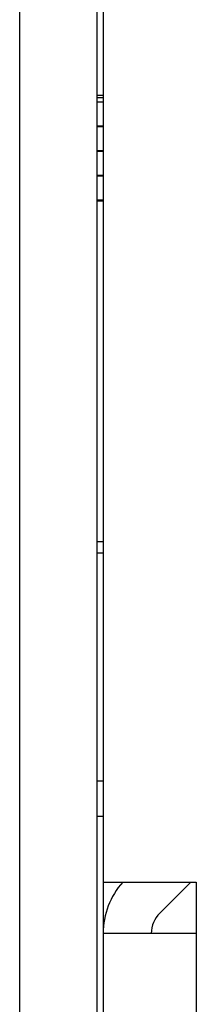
# Model space of a CAD drawing. Header units: inches. Extents: x 1390 to 5322, y 201 to 2979.
# Tile 58 of 85: x 4949.62 to 4955.12, y 1208.98 to 1239.75. Entities that reach past the tile are written whole.
import ezdxf

# ---------------------------------------------------------------- set-up
doc = ezdxf.new("R2010")
doc.units = ezdxf.units.IN
doc.header["$MEASUREMENT"] = 0
doc.layers.add('PWR_0600HP', color=7, linetype='Continuous')

# ---------------------------------------------------------------- blocks, each defined once
blk = doc.blocks.new('ssw06_side')
at = {"color": 7, "linetype": 'Continuous'}
for p, q in [((-347.9, -710.649), (-347.9, -89.15)), ((-345.5, -89.15), (-345.5, -710.649)), ((-345.3, -637.499), (-345.3, -693.299)), ((-342.4, -693.299), (-342.4, -694.899)), ((-342.4, -694.899), (-342.4, -739.499))]:
    blk.add_line(p, q, dxfattribs=at)
at = {"color": 144, "linetype": 'Continuous'}
for p, q in [((-345.5, -668.699), (-345.3, -668.699)), ((-345.5, -668.769), (-345.3, -668.769)), ((-345.3, -668.919), (-345.5, -668.919)), ((-345.3, -669.669), (-345.5, -669.669)), ((-345.3, -669.689), (-345.5, -669.689)), ((-345.3, -670.439), (-345.5, -670.439)), ((-345.3, -670.459), (-345.5, -670.459)), ((-345.3, -671.209), (-345.5, -671.209)), ((-345.3, -671.229), (-345.5, -671.229)), ((-345.3, -671.979), (-345.5, -671.979)), ((-345.5, -671.999), (-345.3, -671.999)), ((-345.5, -682.649), (-345.3, -682.649)), ((-345.3, -683.015), (-345.5, -683.015)), ((-345.5, -690.135), (-345.3, -690.135)), ((-345.5, -691.235), (-345.3, -691.235)), ((-345.3, -693.299), (-345.3, -694.899)), ((-345.3, -693.299), (-342.4, -693.299)), ((-342.572, -693.299), (-343.536, -694.263)), ((-342.4, -694.899), (-345.3, -694.899)), ((-345.3, -694.899), (-345.3, -739.499))]:
    blk.add_line(p, q, dxfattribs=at)
for radius, start in [(2.4, 138.1897), (0.9, 135)]:
    blk.add_arc((-342.9, -694.899), radius, start, 180, dxfattribs=at)

msp = doc.modelspace()

# ---------------------------------------------------------------- block references
at = {"layer": 'PWR_0600HP'}
msp.add_blockref('ssw06_side', (5297.519, 1906.093), dxfattribs=at)

doc.saveas('drawing.dxf')
